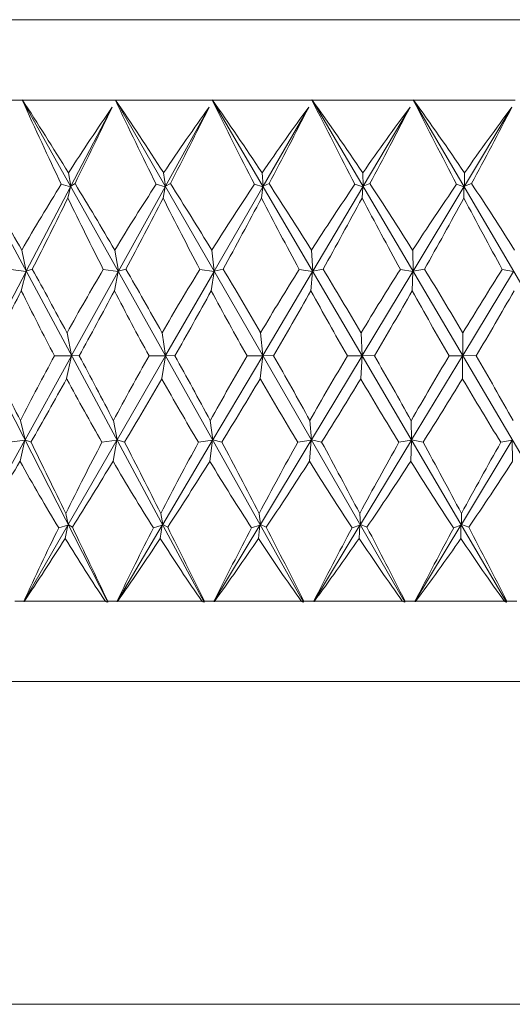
# Model space of a CAD drawing. Header units: inches. Extents: x 0.7 to 15.2, y 0.4 to 10.7.
# Tile 3 of 21: x 1.5 to 2.3, y 5.6 to 7.1. Entities that reach past the tile are written whole.
import ezdxf

# ---------------------------------------------------------------- set-up
doc = ezdxf.new("R2010")
doc.units = ezdxf.units.IN
doc.header["$MEASUREMENT"] = 0

msp = doc.modelspace()

# ---------------------------------------------------------------- linework, layer by layer
at = {"color": 7, "linetype": 'Continuous', "lineweight": 15}
for p, q in [((0.8315, 7.0827), (3.6115, 7.0827)), ((1.669, 6.1763), (1.2701, 6.9578)), ((1.8193, 6.1763), (1.3985, 6.9578)), ((1.3987, 6.9577), (1.5359, 6.9577)), ((1.5359, 6.9577), (1.536, 6.9578)), ((1.536, 6.9578), (1.5362, 6.9577)), ((1.974, 6.1763), (1.536, 6.9578)), ((1.5362, 6.9577), (1.6809, 6.9577)), ((1.6809, 6.9577), (1.681, 6.9578)), ((1.681, 6.9578), (1.6812, 6.9577)), ((2.1314, 6.1763), (1.681, 6.9578)), ((1.6812, 6.9577), (1.8318, 6.9577)), ((1.8318, 6.9578), (1.8321, 6.9577)), ((1.8318, 6.9577), (1.8318, 6.9578)), ((2.2899, 6.1763), (1.8318, 6.9578)), ((1.8321, 6.9577), (1.9869, 6.9577)), ((1.9869, 6.9577), (1.987, 6.9578)), ((1.987, 6.9578), (1.9873, 6.9577)), ((2.4475, 6.1763), (1.987, 6.9578)), ((1.9873, 6.9577), (2.1447, 6.9577)), ((2.1447, 6.9578), (2.145, 6.9577)), ((2.1447, 6.9577), (2.1447, 6.9578)), ((2.6027, 6.1763), (2.1447, 6.9578)), ((2.145, 6.9577), (2.3033, 6.9577)), ((1.6761, 6.9464), (1.6117, 6.8237)), ((1.8269, 6.9464), (1.7589, 6.8237)), ((1.9819, 6.9464), (1.9112, 6.8237)), ((2.1396, 6.9464), (2.0668, 6.8237)), ((2.2982, 6.9464), (2.2242, 6.8237)), ((1.6117, 6.8237), (1.6079, 6.8442)), ((1.7589, 6.8237), (1.756, 6.8442)), ((1.9112, 6.8237), (1.9093, 6.8442)), ((2.0668, 6.8237), (2.066, 6.8442)), ((2.2242, 6.8237), (2.2243, 6.8442)), ((1.6111, 6.8225), (1.5422, 6.6913)), ((1.5967, 6.8266), (1.6111, 6.8225)), ((1.6111, 6.8225), (1.607, 6.8052)), ((1.6181, 6.8276), (1.6117, 6.8237)), ((1.7582, 6.8225), (1.6856, 6.6913)), ((1.7444, 6.8266), (1.7582, 6.8225)), ((1.7582, 6.8225), (1.7551, 6.8052)), ((1.7666, 6.8276), (1.7589, 6.8237)), ((1.9105, 6.8225), (1.8348, 6.6913)), ((1.8973, 6.8266), (1.9105, 6.8225)), ((1.9105, 6.8225), (1.9083, 6.8052)), ((1.9202, 6.8276), (1.9112, 6.8237)), ((2.0661, 6.8225), (1.9883, 6.6913)), ((2.0538, 6.8266), (2.0661, 6.8225)), ((2.0661, 6.8225), (2.065, 6.8052)), ((2.077, 6.8276), (2.0668, 6.8237)), ((2.2235, 6.8225), (2.1444, 6.6913)), ((2.2121, 6.8266), (2.2235, 6.8225)), ((2.2235, 6.8225), (2.2234, 6.8052)), ((2.2355, 6.8276), (2.2242, 6.8237)), ((1.5422, 6.6913), (1.5351, 6.7241)), ((1.6856, 6.6913), (1.68, 6.7241)), ((1.8348, 6.6913), (1.8309, 6.7241)), ((1.9883, 6.6913), (1.986, 6.7241)), ((2.1444, 6.6913), (2.1437, 6.7241)), ((1.5419, 6.6908), (1.4732, 6.56)), ((1.518, 6.6942), (1.5419, 6.6908)), ((1.5419, 6.6908), (1.5344, 6.6608)), ((1.5515, 6.6945), (1.5422, 6.6913)), ((1.6853, 6.6908), (1.6128, 6.56)), ((1.6621, 6.6942), (1.6853, 6.6908)), ((1.6853, 6.6908), (1.6793, 6.6608)), ((1.6972, 6.6945), (1.6856, 6.6913)), ((1.8345, 6.6908), (1.7591, 6.56)), ((1.8124, 6.6942), (1.8345, 6.6908)), ((1.8345, 6.6908), (1.8302, 6.6608)), ((1.8487, 6.6945), (1.8348, 6.6913)), ((1.988, 6.6908), (1.9104, 6.56)), ((1.9671, 6.6942), (1.988, 6.6908)), ((1.988, 6.6908), (1.9853, 6.6608)), ((2.0042, 6.6945), (1.9883, 6.6913)), ((2.1441, 6.6908), (2.0651, 6.56)), ((2.1246, 6.6942), (2.1441, 6.6908)), ((2.1441, 6.6908), (2.143, 6.6608)), ((2.1621, 6.6945), (2.1444, 6.6913)), ((2.3009, 6.6908), (2.2216, 6.56)), ((2.2832, 6.6942), (2.3009, 6.6908)), ((1.6056, 6.5955), (1.6053, 6.596)), ((1.6128, 6.56), (1.6056, 6.5955)), ((1.7536, 6.5955), (1.7534, 6.596)), ((1.7591, 6.56), (1.7536, 6.5955)), ((1.9068, 6.5955), (1.9065, 6.596)), ((1.9104, 6.56), (1.9068, 6.5955)), ((2.0635, 6.5955), (2.0632, 6.596)), ((2.0651, 6.56), (2.0635, 6.5955)), ((2.2218, 6.5955), (2.2215, 6.596)), ((2.2216, 6.56), (2.2218, 6.5955)), ((1.5402, 6.4288), (1.6127, 6.5597)), ((1.6127, 6.5597), (1.586, 6.5598)), ((1.6127, 6.5597), (1.605, 6.5242)), ((1.6128, 6.56), (1.6247, 6.5598)), ((1.6835, 6.4288), (1.7589, 6.5597)), ((1.7589, 6.5597), (1.7333, 6.5598)), ((1.7589, 6.5597), (1.7531, 6.5242)), ((1.7591, 6.56), (1.7735, 6.5598)), ((1.8326, 6.4288), (1.9102, 6.5597)), ((1.9102, 6.5597), (1.8859, 6.5598)), ((1.9102, 6.5597), (1.9062, 6.5242)), ((1.9104, 6.56), (1.9273, 6.5598)), ((1.9861, 6.4288), (2.065, 6.5597)), ((2.065, 6.5597), (2.0421, 6.5598)), ((2.065, 6.5597), (2.0629, 6.5242)), ((2.0651, 6.56), (2.0842, 6.5598)), ((2.1421, 6.4288), (2.2214, 6.5597)), ((2.2214, 6.5597), (2.2004, 6.5598)), ((2.2214, 6.5597), (2.2212, 6.5242)), ((2.2216, 6.56), (2.2427, 6.5598)), ((1.605, 6.5242), (1.6053, 6.5236)), ((1.7531, 6.5242), (1.7534, 6.5236)), ((1.9062, 6.5242), (1.9065, 6.5236)), ((2.0629, 6.5242), (2.0632, 6.5236)), ((2.2212, 6.5242), (2.2215, 6.5236)), ((1.533, 6.4588), (1.5402, 6.4288)), ((1.6778, 6.4588), (1.6835, 6.4288)), ((1.8286, 6.4588), (1.8326, 6.4288)), ((1.9837, 6.4588), (1.9861, 6.4288)), ((2.1414, 6.4588), (2.1421, 6.4288)), ((1.4672, 6.2972), (1.5399, 6.4284)), ((1.5399, 6.4284), (1.516, 6.4252)), ((1.5324, 6.3956), (1.5399, 6.4284)), ((1.5402, 6.4288), (1.5495, 6.4254)), ((1.6075, 6.2972), (1.6832, 6.4284)), ((1.6832, 6.4284), (1.66, 6.4252)), ((1.6772, 6.3956), (1.6832, 6.4284)), ((1.6835, 6.4288), (1.6951, 6.4254)), ((1.7545, 6.2972), (1.8323, 6.4284)), ((1.8323, 6.4284), (1.8102, 6.4252)), ((1.828, 6.3956), (1.8323, 6.4284)), ((1.8326, 6.4288), (1.8465, 6.4254)), ((1.9067, 6.2972), (1.9858, 6.4284)), ((1.9858, 6.4284), (1.9649, 6.4252)), ((1.983, 6.3956), (1.9858, 6.4284)), ((1.9861, 6.4288), (2.002, 6.4254)), ((2.0623, 6.2972), (2.1418, 6.4284)), ((2.1418, 6.4284), (2.1223, 6.4252)), ((2.1407, 6.3956), (2.1418, 6.4284)), ((2.1421, 6.4288), (2.1599, 6.4254)), ((2.2196, 6.2972), (2.2987, 6.4284)), ((2.2987, 6.4284), (2.2809, 6.4252)), ((2.2993, 6.3956), (2.2987, 6.4284)), ((1.6036, 6.3144), (1.6075, 6.2972)), ((1.7516, 6.3144), (1.7545, 6.2972)), ((1.9047, 6.3144), (1.9067, 6.2972)), ((2.0613, 6.3144), (2.0623, 6.2972)), ((2.2197, 6.3144), (2.2196, 6.2972)), ((1.6075, 6.2972), (1.6139, 6.2931)), ((1.7545, 6.2972), (1.7623, 6.2931)), ((1.9067, 6.2972), (1.9157, 6.2931)), ((2.0623, 6.2972), (2.0725, 6.2931)), ((2.2196, 6.2972), (2.2309, 6.2931)), ((1.5384, 6.1773), (1.6068, 6.296)), ((1.6068, 6.296), (1.5926, 6.292)), ((1.6027, 6.2754), (1.6068, 6.296)), ((1.6835, 6.1773), (1.7538, 6.296)), ((1.7538, 6.296), (1.7401, 6.292)), ((1.7507, 6.2754), (1.7538, 6.296)), ((1.8344, 6.1773), (1.9059, 6.296)), ((1.9059, 6.296), (1.8929, 6.292)), ((1.9038, 6.2754), (1.9059, 6.296)), ((1.9896, 6.1773), (2.0615, 6.296)), ((2.0615, 6.296), (2.0493, 6.292)), ((2.0604, 6.2754), (2.0615, 6.296)), ((2.1473, 6.1773), (2.2189, 6.296)), ((2.2189, 6.296), (2.2076, 6.292)), ((2.2187, 6.2754), (2.2189, 6.296)), ((1.5245, 6.1777), (1.5381, 6.1777)), ((1.5384, 6.1773), (1.5381, 6.1777)), ((1.539, 6.1777), (1.6654, 6.1777)), ((1.6689, 6.1777), (1.669, 6.1763)), ((1.6689, 6.1777), (1.6832, 6.1777)), ((1.6835, 6.1773), (1.6832, 6.1777)), ((1.6842, 6.1777), (1.8158, 6.1777)), ((1.8194, 6.1777), (1.8193, 6.1763)), ((1.8194, 6.1777), (1.8342, 6.1777)), ((1.8344, 6.1773), (1.8342, 6.1777)), ((1.8352, 6.1777), (1.9706, 6.1777)), ((1.9743, 6.1777), (1.974, 6.1763)), ((1.9743, 6.1777), (1.9894, 6.1777)), ((1.9896, 6.1773), (1.9894, 6.1777)), ((1.9904, 6.1777), (2.1281, 6.1777)), ((2.1319, 6.1777), (2.1314, 6.1763)), ((2.1319, 6.1777), (2.1472, 6.1777)), ((2.1473, 6.1773), (2.1472, 6.1777)), ((2.1482, 6.1777), (2.2867, 6.1777)), ((2.2904, 6.1777), (2.2899, 6.1763)), ((2.2904, 6.1777), (2.3057, 6.1777)), ((0.8315, 6.0527), (3.6115, 6.0527)), ((3.4715, 5.5507), (0.9715, 5.5507))]:
    msp.add_line(p, q, dxfattribs=at)
for centre, major_axis, ratio, start_param, end_param in [((2.2215, 9.5077), (-0.6666, 3.9321), 0.345995, 2.216391, 2.260917), ((2.2215, 3.6119), (-1.3407, 3.9315), 0.179438, 5.613774, 5.666167), ((2.2215, 9.5077), (-0.8164, 3.9299), 0.324751, 2.207619, 2.252146), ((2.2215, 3.6119), (-1.2655, 3.9297), 0.21194, 5.606742, 5.659135), ((2.2215, 9.5077), (-0.9514, 3.9285), 0.300113, 2.202421, 2.246948), ((2.2215, 3.6119), (-1.1759, 3.9284), 0.243172, 5.602232, 5.654625), ((2.2215, 9.5077), (-1.0713, 3.928), 0.272727, 2.200734, 2.245261), ((2.2215, 3.6119), (-1.0713, 3.928), 0.272727, 5.600647, 5.65304), ((2.2215, 9.5077), (-1.1759, 3.9284), 0.243172, 2.20232, 2.246846), ((2.2215, 3.6119), (-0.9514, 3.9285), 0.300113, 5.602334, 5.654727), ((2.2215, 3.6729), (0.3253, 3.8427), 0.385057, 0.584697, 0.633457), ((2.2215, 9.4467), (1.449, 3.8411), 0.115175, 4.006381, 4.047799), ((2.2215, 3.6729), (0.5011, 3.8402), 0.372306, 0.60065, 0.649411), ((2.2215, 9.4467), (1.4014, 3.839), 0.149958, 4.017646, 4.059064), ((2.2215, 3.6729), (0.6654, 3.8375), 0.354676, 0.613527, 0.662288), ((2.2215, 9.4467), (1.3403, 3.8368), 0.184079, 4.027176, 4.068594), ((2.2215, 3.6729), (0.8159, 3.8351), 0.332855, 0.6228, 0.671561), ((2.2215, 9.4467), (1.2653, 3.8349), 0.217275, 4.034527, 4.075945), ((2.2215, 3.6729), (0.9513, 3.8336), 0.307563, 0.628283, 0.677043), ((2.2215, 9.4467), (1.1758, 3.8335), 0.249215, 4.03925, 4.080668), ((2.2215, 3.6119), (-1.4019, 3.9335), 0.145994, 5.571412, 5.615561), ((2.2215, 3.6729), (0.3253, 3.8427), 0.385057, 0.64153, 0.686685), ((2.2215, 3.6119), (-1.3407, 3.9315), 0.179438, 5.562282, 5.606432), ((2.2215, 3.6729), (0.5011, 3.8402), 0.372306, 0.657484, 0.702639), ((2.2215, 3.6119), (-1.2655, 3.9297), 0.21194, 5.555251, 5.5994), ((2.2215, 3.6729), (0.6654, 3.8375), 0.354676, 0.670361, 0.715516), ((2.2215, 3.6119), (-1.1759, 3.9284), 0.243172, 5.550741, 5.59489), ((2.2215, 3.6729), (0.8159, 3.8351), 0.332855, 0.679634, 0.724789), ((2.2215, 3.6119), (-1.0713, 3.928), 0.272727, 5.549156, 5.593305), ((2.2215, 3.6729), (0.9513, 3.8336), 0.307563, 0.685117, 0.730271), ((2.2215, 3.6119), (-0.9514, 3.9285), 0.300113, 5.550842, 5.594992), ((2.2215, 9.4467), (1.449, 3.8411), 0.115175, 3.957976, 3.998393), ((2.2215, 9.5077), (-0.6666, 3.9321), 0.345995, 2.268346, 2.307822), ((2.2215, 9.4467), (1.4014, 3.839), 0.149958, 3.969241, 4.009659), ((2.2215, 9.5077), (-0.8164, 3.9299), 0.324751, 2.259574, 2.299051), ((2.2215, 9.4467), (1.3403, 3.8368), 0.184079, 3.978771, 4.019189), ((2.2215, 9.5077), (-0.9514, 3.9285), 0.300113, 2.254376, 2.293853), ((2.2215, 9.4467), (1.2653, 3.8349), 0.217275, 3.986122, 4.026539), ((2.2215, 9.5077), (-1.0713, 3.928), 0.272727, 2.252689, 2.292166), ((2.2215, 9.4467), (1.1758, 3.8335), 0.249215, 3.990844, 4.031262), ((2.2215, 9.5077), (-1.1759, 3.9284), 0.243172, 2.254274, 2.293751), ((2.2215, 3.6119), (-1.4019, 3.9335), 0.145994, 5.520044, 5.559247), ((2.2215, 3.6729), (0.5011, 3.8402), 0.372306, 0.715299, 0.75579), ((2.2215, 3.6119), (-1.3407, 3.9315), 0.179438, 5.510914, 5.550117), ((2.2215, 3.6729), (0.6654, 3.8375), 0.354676, 0.728176, 0.768666), ((2.2215, 3.6119), (-1.2655, 3.9297), 0.21194, 5.503882, 5.543085), ((2.2215, 3.6729), (0.8159, 3.8351), 0.332855, 0.737449, 0.77794), ((2.2215, 3.6119), (-1.1759, 3.9284), 0.243172, 5.499372, 5.538576), ((2.2215, 3.6729), (0.9513, 3.8336), 0.307563, 0.742932, 0.783422), ((2.2215, 3.6119), (-1.0713, 3.928), 0.272727, 5.497787, 5.53699), ((2.2215, 3.6729), (1.0713, 3.833), 0.279482, 0.744707, 0.785198), ((2.2215, 9.4467), (1.449, 3.8411), 0.115175, 3.906427, 3.945349), ((2.2215, 9.5077), (-0.5034, 3.9346), 0.363171, 2.332178, 2.37004), ((2.2215, 9.4467), (1.4014, 3.839), 0.149958, 3.917693, 3.956615), ((2.2215, 9.5077), (-0.6666, 3.9321), 0.345995, 2.320021, 2.357883), ((2.2215, 9.4467), (1.3403, 3.8368), 0.184079, 3.927223, 3.966145), ((2.2215, 9.5077), (-0.8164, 3.9299), 0.324751, 2.31125, 2.349111), ((2.2215, 9.4467), (1.2653, 3.8349), 0.217275, 3.934573, 3.973495), ((2.2215, 9.5077), (-0.9514, 3.9285), 0.300113, 2.306052, 2.343913), ((2.2215, 9.4467), (1.1758, 3.8335), 0.249215, 3.939296, 3.978218), ((2.2215, 9.5077), (-1.0713, 3.928), 0.272727, 2.304365, 2.342226), ((2.2215, 9.4467), (1.0713, 3.833), 0.279482, 3.940959, 3.979881), ((2.2215, 3.6119), (-1.4496, 3.9355), 0.111871, 5.479017, 5.516879), ((2.2215, 3.6729), (0.5011, 3.8402), 0.372306, 0.769958, 0.80888), ((2.2215, 3.6119), (-1.4019, 3.9335), 0.145994, 5.468214, 5.506075), ((2.2215, 3.6729), (0.6654, 3.8375), 0.354676, 0.782835, 0.821757), ((2.2215, 3.6119), (-1.3407, 3.9315), 0.179438, 5.459084, 5.496946), ((2.2215, 3.6729), (0.8159, 3.8351), 0.332855, 0.792108, 0.83103), ((2.2215, 3.6119), (-1.2655, 3.9297), 0.21194, 5.452053, 5.489914), ((2.2215, 3.6729), (0.9513, 3.8336), 0.307563, 0.797591, 0.836513), ((2.2215, 3.6119), (-1.1759, 3.9284), 0.243172, 5.447543, 5.485404), ((2.2215, 3.6729), (1.0713, 3.833), 0.279482, 0.799366, 0.838288), ((2.2215, 3.6119), (-1.0713, 3.928), 0.272727, 5.445958, 5.483819), ((2.2215, 9.4467), (1.4014, 3.839), 0.149958, 3.863033, 3.903524), ((2.2215, 9.5077), (-0.5034, 3.9346), 0.363171, 2.384008, 2.423211), ((2.2215, 9.4467), (1.3403, 3.8368), 0.184079, 3.872563, 3.913054), ((2.2215, 9.5077), (-0.6666, 3.9321), 0.345995, 2.371851, 2.411054), ((2.2215, 9.4467), (1.2653, 3.8349), 0.217275, 3.879914, 3.920404), ((2.2215, 9.5077), (-0.8164, 3.9299), 0.324751, 2.363079, 2.402282), ((2.2215, 9.4467), (1.1758, 3.8335), 0.249215, 3.884637, 3.925127), ((2.2215, 9.5077), (-0.9514, 3.9285), 0.300113, 2.357881, 2.397085), ((2.2215, 9.4467), (1.0713, 3.833), 0.279482, 3.8863, 3.92679), ((2.2215, 9.5077), (-1.0713, 3.928), 0.272727, 2.356194, 2.395398), ((2.2215, 3.6119), (-1.4496, 3.9355), 0.111871, 5.427342, 5.466818), ((2.2215, 3.6729), (0.6654, 3.8375), 0.354676, 0.834384, 0.874801), ((2.2215, 3.6119), (-1.4019, 3.9335), 0.145994, 5.416539, 5.456015), ((2.2215, 3.6729), (0.8159, 3.8351), 0.332855, 0.843657, 0.884075), ((2.2215, 3.6119), (-1.3407, 3.9315), 0.179438, 5.407409, 5.446886), ((2.2215, 3.6729), (0.9513, 3.8336), 0.307563, 0.849139, 0.889557), ((2.2215, 3.6119), (-1.2655, 3.9297), 0.21194, 5.400377, 5.439854), ((2.2215, 3.6729), (1.0713, 3.833), 0.279482, 0.850915, 0.891333), ((2.2215, 3.6119), (-1.1759, 3.9284), 0.243172, 5.395867, 5.435344), ((2.2215, 3.6729), (1.1758, 3.8335), 0.249215, 0.849252, 0.88967), ((2.2215, 9.4467), (1.4014, 3.839), 0.149958, 3.805218, 3.850373), ((2.2215, 9.5077), (-0.3291, 3.9369), 0.375635, 2.45042, 2.49457), ((2.2215, 9.4467), (1.3403, 3.8368), 0.184079, 3.814748, 3.859903), ((2.2215, 9.5077), (-0.5034, 3.9346), 0.363171, 2.435376, 2.479526), ((2.2215, 9.4467), (1.2653, 3.8349), 0.217275, 3.822099, 3.867254), ((2.2215, 9.5077), (-0.6666, 3.9321), 0.345995, 2.423219, 2.467369), ((2.2215, 9.4467), (1.1758, 3.8335), 0.249215, 3.826822, 3.871976), ((2.2215, 9.5077), (-0.8164, 3.9299), 0.324751, 2.414448, 2.458597), ((2.2215, 9.4467), (1.0713, 3.833), 0.279482, 3.828485, 3.873639), ((2.2215, 9.5077), (-0.9514, 3.9285), 0.300113, 2.40925, 2.453399), ((2.2215, 9.4467), (0.9513, 3.8336), 0.307563, 3.826709, 3.871864), ((2.2215, 3.6729), (0.6654, 3.8375), 0.354676, 0.882789, 0.922688), ((2.2215, 3.6119), (-1.4496, 3.9355), 0.111871, 5.380629, 5.419914), ((2.2215, 3.6729), (0.8159, 3.8351), 0.332855, 0.892062, 0.931961), ((2.2215, 3.6119), (-1.4019, 3.9335), 0.145994, 5.369826, 5.40911), ((2.2215, 3.6729), (0.9513, 3.8336), 0.307563, 0.897545, 0.937443), ((2.2215, 3.6119), (-1.3407, 3.9315), 0.179438, 5.360696, 5.399981), ((2.2215, 3.6729), (1.0713, 3.833), 0.279482, 0.89932, 0.939219), ((2.2215, 3.6119), (-1.2655, 3.9297), 0.21194, 5.353664, 5.392949), ((2.2215, 3.6729), (1.1758, 3.8335), 0.249215, 0.897657, 0.937556), ((2.2215, 3.6119), (-1.1759, 3.9284), 0.243172, 5.349154, 5.388439), ((2.2215, 9.4467), (1.3403, 3.8368), 0.184079, 3.76011, 3.806675), ((2.2215, 9.5077), (-0.3291, 3.9369), 0.375635, 2.501912, 2.546796), ((2.2215, 9.4467), (1.2653, 3.8349), 0.217275, 3.76746, 3.814025), ((2.2215, 9.5077), (-0.5034, 3.9346), 0.363171, 2.486868, 2.531752), ((2.2215, 9.4467), (1.1758, 3.8335), 0.249215, 3.772183, 3.818748), ((2.2215, 9.5077), (-0.6666, 3.9321), 0.345995, 2.474711, 2.519595), ((2.2215, 9.4467), (1.0713, 3.833), 0.279482, 3.773846, 3.820411), ((2.2215, 9.5077), (-0.8164, 3.9299), 0.324751, 2.465939, 2.510824), ((2.2215, 9.4467), (0.9513, 3.8336), 0.307563, 3.772071, 3.818636), ((2.2215, 9.5077), (-0.9514, 3.9285), 0.300113, 2.460741, 2.505626)]:
    msp.add_ellipse(centre, major_axis=major_axis, ratio=ratio, start_param=start_param, end_param=end_param, dxfattribs=at)
for points in [[(1.539, 6.1777), (1.5388, 6.1776), (1.5386, 6.1774), (1.5384, 6.1773)], [(1.669, 6.1763), (1.6678, 6.1767), (1.6666, 6.1772), (1.6654, 6.1777)], [(1.6842, 6.1777), (1.6839, 6.1776), (1.6837, 6.1774), (1.6835, 6.1773)], [(1.8193, 6.1763), (1.8181, 6.1767), (1.8169, 6.1772), (1.8158, 6.1777)], [(1.8352, 6.1777), (1.8349, 6.1776), (1.8347, 6.1774), (1.8344, 6.1773)], [(1.974, 6.1763), (1.9729, 6.1767), (1.9717, 6.1772), (1.9706, 6.1777)], [(1.9904, 6.1777), (1.9901, 6.1776), (1.9899, 6.1774), (1.9896, 6.1773)], [(2.1314, 6.1763), (2.1303, 6.1767), (2.1292, 6.1772), (2.1281, 6.1777)], [(2.1482, 6.1777), (2.1479, 6.1776), (2.1476, 6.1774), (2.1473, 6.1773)], [(2.2899, 6.1763), (2.2888, 6.1767), (2.2877, 6.1772), (2.2867, 6.1777)]]:
    msp.add_open_spline(points, degree=3, dxfattribs=at)

doc.saveas('drawing.dxf')
